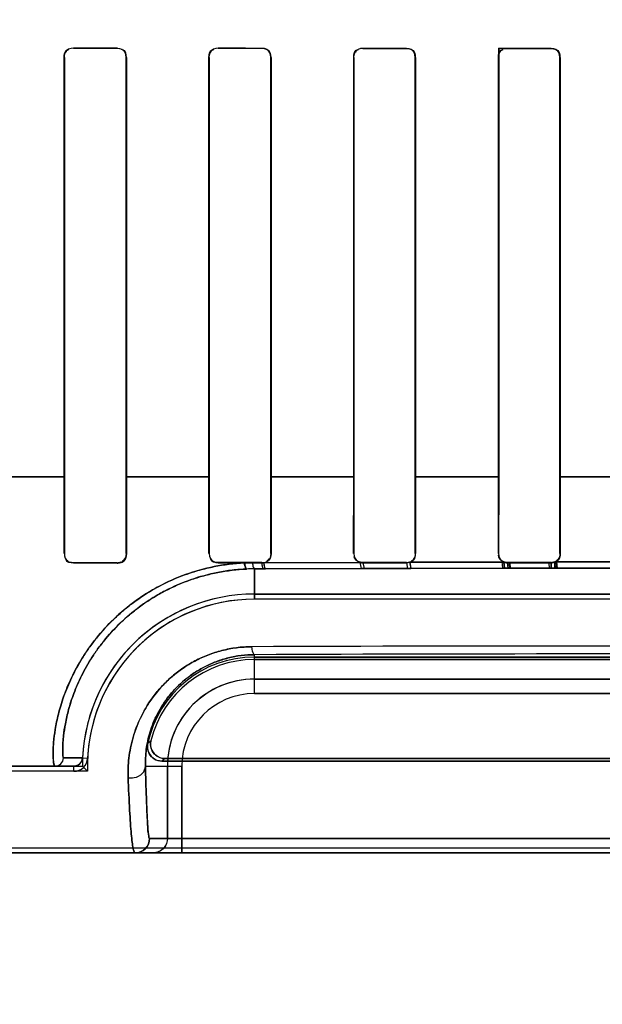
# Model space of a CAD drawing. Header units: millimetres. Extents: x 0 to 297, y 0 to 210.
# Tile 145 of 256: x 58.105 to 58.206, y 156.615 to 156.785. Entities that reach past the tile are written whole.
import ezdxf

# ---------------------------------------------------------------- set-up
doc = ezdxf.new("R2010")
doc.units = ezdxf.units.MM
doc.header["$LTSCALE"] = 16.335
doc.layers.get('0').update_dxf_attribs({"linetype": 'CONTINUOUS'})
for name, color, linetype in [('AXES_REF', 7, 'CONTINUOUS'), ('INTFCLR_1', 7, 'CONTINUOUS'), ('INTFCLR_72935', 7, 'CONTINUOUS')]:
    doc.layers.add(name, color=color, linetype=linetype)

msp = doc.modelspace()

# ---------------------------------------------------------------- linework, layer by layer
at = {"color": 7, "linetype": 'Continuous'}
for radius in [4.8479140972, 4.8475, 4.8164570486]:
    msp.add_circle((57.445730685, 154.9564782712), radius, dxfattribs=at)
msp.add_arc((57.445730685, 154.9564782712), 4.8, 278.2771290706, 261.7228709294, dxfattribs=at)
at = {"layer": 'AXES_REF', "color": 9, "linetype": 'Continuous'}
for radius in [4.4222561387, 2.9642884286]:
    msp.add_circle((57.445730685, 154.9564782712), radius, dxfattribs=at)
at = {"layer": 'AXES_REF', "color": 7, "linetype": 'Continuous'}
msp.add_arc((57.445730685, 154.9564782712), 4.91, 143.2753905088, 36.7246094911, dxfattribs=at)
at = {"layer": 'INTFCLR_1', "color": 9, "linetype": 'Continuous'}
for p, q in [((58.1146204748, 156.7806184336), (58.1146204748, 156.7805627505)), ((58.12212047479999, 156.7805539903), (58.12212047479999, 156.7806091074)), ((58.1396204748, 156.7805907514), (58.1396204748, 156.7805367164)), ((58.1471204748, 156.7805306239), (58.1471204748, 156.7805842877)), ((58.1646204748, 156.7805723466), (58.1646204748, 156.7805193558)), ((58.1721204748, 156.7805157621), (58.1721204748, 156.7805685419)), ((58.18962047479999, 156.7805626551), (58.18962047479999, 156.7805101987)), ((58.19712047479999, 156.7805090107), (58.19712047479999, 156.7805613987)), ((58.1130269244, 156.7789711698), (58.112971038, 156.7789711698)), ((58.12375649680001, 156.7789711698), (58.12370155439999, 156.7789711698)), ((58.1380535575, 156.7789711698), (58.1379993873, 156.7789711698)), ((58.1487323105, 156.7789711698), (58.1486787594, 156.7789711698)), ((58.163071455, 156.7789711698), (58.1630183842, 156.7789711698)), ((58.1737171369, 156.7789711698), (58.173664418, 156.7789711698)), ((58.1880811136, 156.7789711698), (58.1880286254, 156.7789711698)), ((58.19871053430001, 156.7789711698), (58.1986581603, 156.7789711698)), ((58.1130269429, 156.7064701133), (58.09873322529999, 156.7064701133)), ((58.1380538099, 156.7064701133), (58.1237015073, 156.7064701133)), ((58.1630696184, 156.7064701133), (58.1486791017, 156.7064701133)), ((58.18808381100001, 156.7064701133), (58.17366268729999, 156.7064701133)), ((58.2130873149, 156.7064701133), (58.1986469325, 156.7064701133)), ((58.1129643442, 156.6932177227), (58.1130218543, 156.6932177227)), ((58.12370654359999, 156.6932177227), (58.1237630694, 156.6932177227)), ((58.13799291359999, 156.6932177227), (58.13804863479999, 156.6932177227)), ((58.1486836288, 156.6932177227), (58.1487387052, 156.6932177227)), ((58.1630120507, 156.6932177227), (58.163066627, 156.6932177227)), ((58.17366921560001, 156.6932177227), (58.1737234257, 156.6932177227)), ((58.1880223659, 156.6932177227), (58.1880763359, 156.6932177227)), ((58.19866292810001, 156.6932177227), (58.1987167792, 156.6932177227)), ((58.1146204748, 156.6916197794), (58.1146204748, 156.691561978)), ((58.12212047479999, 156.6915714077), (58.12212047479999, 156.6916286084)), ((58.1396204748, 156.6916460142), (58.1396204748, 156.691589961)), ((58.1471204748, 156.6915964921), (58.1471204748, 156.6916521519)), ((58.1474856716, 156.6916385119), (58.1640921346, 156.6916975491)), ((58.1640921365, 156.6916975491), (58.1643237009, 156.6906409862)), ((58.1646204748, 156.6916635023), (58.1646204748, 156.6916085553)), ((58.1646204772, 156.6916085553), (58.1648441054, 156.6906425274)), ((58.1721204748, 156.6916123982), (58.1721204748, 156.6916671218)), ((58.1721204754, 156.6916123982), (58.1723026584, 156.6906617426)), ((58.17269786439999, 156.6917202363), (58.1889878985, 156.691748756)), ((58.17269786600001, 156.6917202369), (58.1728817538, 156.6906629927)), ((58.1890814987, 156.6906906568), (58.172881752, 156.6906629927)), ((58.18962047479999, 156.6916727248), (58.18962047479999, 156.6916183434)), ((58.1971673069, 156.690697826), (58.1897075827, 156.6906914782)), ((58.19712047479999, 156.6916196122), (58.19712047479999, 156.6916739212)), ((58.1977705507, 156.6917584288), (58.2139704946, 156.6917584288)), ((58.2139291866, 156.6906980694), (58.1978117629, 156.6906980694)), ((58.14744298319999, 156.6905822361), (58.1458704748, 156.6905757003)), ((58.1458704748, 156.6853299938), (58.1458704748, 156.6905757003)), ((58.14780917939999, 156.6905837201), (58.14744298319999, 156.6905822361)), ((58.16432369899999, 156.6906409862), (58.14780917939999, 156.6905837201)), ((58.1648441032, 156.6906425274), (58.16432369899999, 156.6906409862)), ((58.1723026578, 156.6906617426), (58.1648441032, 156.6906425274)), ((58.172881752, 156.6906629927), (58.1723026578, 156.6906617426)), ((58.1458704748, 156.6690144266), (58.1458704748, 156.6757431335)), ((58.1458704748, 156.6715140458), (58.2658704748, 156.6715140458)), ((58.2658704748, 156.6690144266), (58.1458704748, 156.6690144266)), ((58.1161643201, 156.6578991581), (58.1128720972, 156.6579060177)), ((58.116164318, 156.6578991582), (58.11704493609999, 156.6578568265)), ((57.9950944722, 156.6564711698), (58.1146658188, 156.6564711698)), ((58.1146657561, 156.6555895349), (58.1146658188, 156.6564711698)), ((58.1270369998, 156.6564711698), (58.1333272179, 156.6564711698)), ((58.1308275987, 156.6439711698), (58.1308275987, 156.6564711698)), ((58.1333272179, 156.6564711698), (58.1333272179, 156.6414711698)), ((58.2840086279, 156.6439711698), (58.1277323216, 156.6439711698)), ((57.995094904, 156.6414711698), (58.4166460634, 156.6414711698))]:
    msp.add_line(p, q, dxfattribs=at)
at = {"layer": 'INTFCLR_1', "color": 6, "linetype": 'Continuous'}
for p, q in [((58.1129710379, 156.7064711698), (58.1129710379, 156.7789711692)), ((58.1130269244, 156.7064711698), (58.1130269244, 156.7789711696)), ((58.12370155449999, 156.7789711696), (58.12370155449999, 156.7064711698)), ((58.12375649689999, 156.7789711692), (58.12375649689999, 156.7064711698)), ((58.1379993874, 156.7064711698), (58.1379993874, 156.7789711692)), ((58.1380535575, 156.7064711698), (58.1380535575, 156.7789711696)), ((58.1486787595, 156.7789711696), (58.1486787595, 156.7064711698)), ((58.1487323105, 156.7789711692), (58.1487323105, 156.7064711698)), ((58.1630183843, 156.7064711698), (58.1630183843, 156.7789711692)), ((58.163071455, 156.7064711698), (58.163071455, 156.7789711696)), ((58.173664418, 156.7789711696), (58.173664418, 156.7064711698)), ((58.1737171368, 156.7789711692), (58.1737171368, 156.7064711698)), ((58.1880286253, 156.7064711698), (58.1880286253, 156.7789711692)), ((58.1880811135, 156.7064711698), (58.1880811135, 156.7789711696)), ((58.1986581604, 156.7789711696), (58.1986581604, 156.7064711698)), ((58.1987105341, 156.7789711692), (58.1987105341, 156.7064711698)), ((58.1129643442, 156.6932177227), (58.112971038, 156.7064711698)), ((58.1130218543, 156.6932177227), (58.1130269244, 156.7064711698)), ((58.12370155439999, 156.7064711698), (58.12370654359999, 156.6932177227)), ((58.12375649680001, 156.7064711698), (58.1237630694, 156.6932177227)), ((58.13799291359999, 156.6932177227), (58.1379993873, 156.7064711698)), ((58.13804863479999, 156.6932177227), (58.1380535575, 156.7064711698)), ((58.1486787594, 156.7064711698), (58.1486836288, 156.6932177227)), ((58.1487323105, 156.7064711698), (58.1487387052, 156.6932177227)), ((58.1630120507, 156.6932177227), (58.1630183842, 156.7064711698)), ((58.163066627, 156.6932177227), (58.163071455, 156.7064711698)), ((58.173664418, 156.7064711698), (58.17366921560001, 156.6932177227)), ((58.1737171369, 156.7064711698), (58.1737234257, 156.6932177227)), ((58.1880223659, 156.6932177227), (58.1880286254, 156.7064711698)), ((58.1880763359, 156.6932177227), (58.1880811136, 156.7064711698)), ((58.1986581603, 156.7064711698), (58.19866292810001, 156.6932177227)), ((58.19871053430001, 156.7064711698), (58.1987167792, 156.6932177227)), ((58.12212047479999, 156.6916286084), (58.1146204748, 156.6916197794)), ((58.12212047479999, 156.6915714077), (58.1146204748, 156.691561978)), ((58.1471204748, 156.6916521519), (58.1396204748, 156.6916460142)), ((58.1396204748, 156.691589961), (58.144093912, 156.6915939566)), ((58.144093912, 156.6915939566), (58.145538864, 156.6915951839)), ((58.145538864, 156.6915951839), (58.1471204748, 156.6915964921)), ((58.1721204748, 156.6916671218), (58.1646204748, 156.6916635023)), ((58.1646204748, 156.6916085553), (58.1721204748, 156.6916123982)), ((58.1721204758, 156.6916123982), (58.17269786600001, 156.6917202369)), ((58.19712047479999, 156.6916739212), (58.18962047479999, 156.6916727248)), ((58.18962047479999, 156.6916183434), (58.19712047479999, 156.6916196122)), ((58.1458704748, 156.6862116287), (58.2658704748, 156.6862116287)), ((58.2658704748, 156.6853299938), (58.1458704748, 156.6853299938)), ((58.2658704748, 156.6753299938), (58.1458704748, 156.6753299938)), ((58.1458704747, 156.6748925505), (58.2658704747, 156.6748925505)), ((58.1298532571, 156.6573528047), (58.2818876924, 156.6573528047)), ((58.2813391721, 156.657790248), (58.13040177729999, 156.657790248)), ((58.1146657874, 156.6555895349), (57.9896204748, 156.6555895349)), ((57.9950944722, 156.6423528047), (58.4166464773, 156.6423528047))]:
    msp.add_line(p, q, dxfattribs=at)
at = {"layer": 'INTFCLR_1', "color": 7, "linetype": 'Continuous'}
for p, q in [((58.189958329, 156.6915822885), (58.1886483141, 156.69185286)), ((58.1886483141, 156.69185286), (58.18872540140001, 156.6906901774)), ((58.18872540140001, 156.6906901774), (58.1900206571, 156.6906918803)), ((58.1890814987, 156.6906906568), (58.1889878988, 156.691748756)), ((58.18962047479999, 156.6916183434), (58.1897075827, 156.6906914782)), ((58.1900206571, 156.6906918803), (58.189958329, 156.6915822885)), ((58.19806609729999, 156.6918549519), (58.1967323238, 156.69157193)), ((58.1967323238, 156.69157193), (58.1968050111, 156.690697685)), ((58.1968050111, 156.690697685), (58.198133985, 156.6906981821)), ((58.1971673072, 156.690697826), (58.1971204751, 156.6916196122)), ((58.1978117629, 156.6906980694), (58.1971673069, 156.690697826)), ((58.1977668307, 156.6917563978), (58.1978117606, 156.6906980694)), ((58.198133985, 156.6906981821), (58.19806609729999, 156.6918549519))]:
    msp.add_line(p, q, dxfattribs=at)
for points in [[(58.12212047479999, 156.6915714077), (58.1221918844, 156.6915730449), (58.1222632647, 156.6915777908), (58.1223344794, 156.6915856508), (58.1224052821, 156.6915966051), (58.12247564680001, 156.6916106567), (58.122545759, 156.6916278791), (58.1226155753, 156.6916483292), (58.1226848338, 156.6916719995), (58.122753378, 156.6916988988)], [(58.1889878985, 156.691748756), (58.18905494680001, 156.6917216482), (58.189123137, 156.6916976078), (58.1891923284, 156.6916766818), (58.189262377, 156.6916589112), (58.18933314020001, 156.6916443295), (58.1894044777, 156.6916329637), (58.1894762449, 156.6916248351), (58.1895482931, 156.6916199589), (58.18962047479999, 156.6916183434)], [(58.19712047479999, 156.6916196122), (58.1971941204, 156.6916213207), (58.1972676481, 156.6916264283), (58.1973409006, 156.6916349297), (58.1974136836, 156.6916468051), (58.1974858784, 156.6916620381), (58.1975574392, 156.6916806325), (58.19762824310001, 156.6917025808), (58.1976980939, 156.6917278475), (58.197766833, 156.6917563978)]]:
    msp.add_lwpolyline(points, dxfattribs=at)
at = {"layer": 'INTFCLR_1', "color": 6, "linetype": 'Continuous'}
for centre, radius, start, end in [((58.1471185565, 156.6932211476), 0.0016246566, 270.0676377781, 283.0595303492), ((58.1646214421, 156.6932271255), 0.0016185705, 250.9119015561, 269.9658417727), ((58.1458704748, 156.6564711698), 0.0297404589, 89.9999999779, 177.2478843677), ((58.1458704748, 156.6564711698), 0.028858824, 90.00000018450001, 177.2478827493), ((58.1458704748, 156.6564711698), 0.018858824, 90.0000002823, 168.1110849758), ((58.1458704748, 156.6564711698), 0.0184213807, 90.0000001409, 166.164763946), ((58.1146659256, 156.6579712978), 0.0023817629, 269.9959199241, 357.2452328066), ((58.1146659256, 156.6579712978), 0.001500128, 269.9959235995, 357.2444281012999)]:
    msp.add_arc(centre, radius, start, end, dxfattribs=at)
at = {"layer": 'INTFCLR_1', "color": 9, "linetype": 'Continuous'}
for centre, radius, start, end in [((58.1460195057, 156.6567581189), 0.0338179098, 90.252491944, 92.5811112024), ((58.2059301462, 142.0937259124), 14.583512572, 89.7625335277, 90.23793416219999), ((58.2058702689, 141.7472092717), 14.9286544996, 89.76972018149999, 90.2302782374), ((58.1458704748, 156.6564711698), 0.0150428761, 90.00000002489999, 180.0000000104), ((58.1458704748, 156.6564711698), 0.0125432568, 90.00000024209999, 180.0000000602), ((58.1602283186, 156.6251201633), 0.0481479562, 132.0440530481, 132.9598189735), ((58.155880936, 156.6252787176), 0.0413060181, 128.085659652, 129.0588527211)]:
    msp.add_arc(centre, radius, start, end, dxfattribs=at)
at = {"layer": 'INTFCLR_1', "color": 6, "linetype": 'Continuous'}
for centre, major_axis, ratio, start_param, end_param in [((58.20587047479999, 156.7814711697), (0.2607760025, 0), 0.0034906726, -1.9282790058, -1.8977471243), ((58.20587047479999, 156.7814711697), (0.2757760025, 0), 0.0034906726, -1.9080370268, -1.8793579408), ((58.20587047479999, 156.7814711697), (0.2607760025, 0), 0.0034906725, -1.8276611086, -1.7980361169), ((58.20587047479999, 156.7814711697), (0.2757760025, 0), 0.0034906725, -1.8134003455, -1.785476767), ((58.20587047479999, 156.7814711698), (0.2607760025, 0), 0.0034906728, -1.7296452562, -1.7005817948), ((58.20587047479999, 156.7814711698), (0.2757760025, 0), 0.0034906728, -1.7209377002, -1.6934858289), ((58.20587047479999, 156.7814711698), (0.2607760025, 0), 0.0034906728, -1.6331507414, -1.604356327), ((58.20587047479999, 156.7814711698), (0.2757760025, 0), 0.0034906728, -1.629755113, -1.6025303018)]:
    msp.add_ellipse(centre, major_axis=major_axis, ratio=ratio, start_param=start_param, end_param=end_param, dxfattribs=at)
for points in [[(58.1129710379, 156.7789711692), (58.1129710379, 156.7794266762), (58.1130823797, 156.7802151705), (58.1135378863, 156.7802145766)], [(58.1130269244, 156.7789711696), (58.1130269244, 156.7794959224), (58.1132809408, 156.7803399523), (58.1138056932, 156.78033931)], [(58.1221204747, 156.7805539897), (58.1226243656, 156.780553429), (58.12344773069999, 156.7803343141), (58.12344773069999, 156.7798304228)], [(58.12375649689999, 156.7789711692), (58.12375649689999, 156.7794310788), (58.123635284, 156.7802220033), (58.1231753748, 156.7802225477)], [(58.1379993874, 156.7789711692), (58.1379993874, 156.7794236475), (58.1381158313, 156.7802040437), (58.13856830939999, 156.7802036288)], [(58.1380535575, 156.7789711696), (58.1380535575, 156.7794968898), (58.1383222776, 156.7803340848), (58.1388479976, 156.7803336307)], [(58.1471204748, 156.7805306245), (58.14761400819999, 156.7805302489), (58.1484229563, 156.7803200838), (58.1484229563, 156.7798265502)], [(58.1487323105, 156.7789711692), (58.1487323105, 156.7794279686), (58.1486070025, 156.7802114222), (58.1481502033, 156.7802117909)], [(58.1630183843, 156.7789711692), (58.1630183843, 156.7794738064), (58.1632260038, 156.7803016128), (58.1637286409, 156.7803013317)], [(58.163071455, 156.7789711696), (58.163071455, 156.7794943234), (58.1633438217, 156.7803243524), (58.1638669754, 156.7803240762)], [(58.1721204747, 156.780515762), (58.1726075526, 156.7805155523), (58.1734074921, 156.7803108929), (58.1734074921, 156.7798238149)], [(58.1737171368, 156.7789711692), (58.1737171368, 156.779427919), (58.1735861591, 156.7802087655), (58.1731294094, 156.7802089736)], [(58.1880286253, 156.7789711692), (58.1880286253, 156.7794720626), (58.1882373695, 156.7802958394), (58.18873826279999, 156.7802957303)], [(58.1880811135, 156.7789711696), (58.1880811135, 156.7794911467), (58.18835171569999, 156.7803160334), (58.1888716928, 156.7803159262)], [(58.1971204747, 156.7805090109), (58.1976047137, 156.7805089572), (58.198400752, 156.7803067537), (58.198400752, 156.7798225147)], [(58.1987105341, 156.7789711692), (58.1987105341, 156.7794245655), (58.1985822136, 156.7802006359), (58.1981288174, 156.780200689)], [(58.12370654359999, 156.6932177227), (58.1237069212, 156.6927217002), (58.12350632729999, 156.6919031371), (58.123010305, 156.691902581)], [(58.1396204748, 156.6916460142), (58.1390960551, 156.6916455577), (58.1382577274, 156.6919084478), (58.1382581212, 156.6924328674)], [(58.1486836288, 156.6932177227), (58.1486839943, 156.6927257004), (58.14848027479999, 156.6919160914), (58.1479882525, 156.6919157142)], [(58.1487387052, 156.6932177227), (58.1487391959, 156.6927185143), (58.1485338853, 156.6920020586), (58.1480476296, 156.6918890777)], [(58.1640921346, 156.6916975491), (58.1636622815, 156.6918468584), (58.1631143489, 156.6921956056), (58.16311479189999, 156.6926506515)], [(58.1646204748, 156.6916635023), (58.1641036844, 156.6916632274), (58.1632762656, 156.6919198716), (58.1632766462, 156.6924366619)], [(58.17269786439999, 156.6917202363), (58.1731872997, 156.6919094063), (58.1736991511, 156.6924106), (58.1736986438, 156.6929353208)], [(58.17366921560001, 156.6932177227), (58.1736695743, 156.6927275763), (58.1734626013, 156.6919230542), (58.1729724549, 156.6919228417)], [(58.1889878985, 156.691748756), (58.1885330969, 156.6919447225), (58.1880527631, 156.6924083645), (58.1880532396, 156.6929035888)], [(58.18962047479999, 156.6916727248), (58.1891039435, 156.6916726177), (58.1882796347, 156.6919336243), (58.1882800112, 156.6924501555)], [(58.197766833, 156.6917563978), (58.1982352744, 156.691963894), (58.1986994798, 156.6924661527), (58.19869898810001, 156.6929784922)], [(58.19866292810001, 156.6932177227), (58.1986632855, 156.6927262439), (58.1984507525, 156.6919220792), (58.1979592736, 156.6919220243)], [(58.1146204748, 156.691561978), (58.1141493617, 156.6915613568), (58.1133413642, 156.6916930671), (58.1133418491, 156.6921641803)], [(58.1146204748, 156.6916197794), (58.1141643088, 156.6916192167), (58.11338294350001, 156.6917485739), (58.1133832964, 156.6922047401)], [(58.1396204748, 156.691589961), (58.13916223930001, 156.6915895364), (58.1383736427, 156.6917116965), (58.1383740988, 156.6921699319)]]:
    msp.add_open_spline(points, degree=3, dxfattribs=at)
at = {"layer": 'INTFCLR_1', "color": 7, "linetype": 'Continuous'}
for points in [[(58.122753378, 156.6916988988), (58.1232289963, 156.6918979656), (58.1237323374, 156.6923813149), (58.1237318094, 156.6928969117)], [(58.1237630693, 156.6932177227), (58.1237645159, 156.6927029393), (58.1235538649, 156.6918533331), (58.1230390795, 156.6918535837)]]:
    msp.add_open_spline(points, degree=3, dxfattribs=at)
at = {"layer": 'INTFCLR_1', "color": 9, "linetype": 'Continuous'}
for points, knots in [([(58.1113737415, 156.6564711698), (58.1113116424, 156.6564711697), (58.1112102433, 156.6567294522), (58.11109578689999, 156.657424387), (58.1110461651, 156.6588157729), (58.1111452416, 156.660710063), (58.11142472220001, 156.6629548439), (58.1118663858, 156.6650724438), (58.1123870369, 156.6669568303), (58.1130825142, 156.6690777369), (58.11424161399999, 156.6718734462), (58.11576634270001, 156.6746606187), (58.11726422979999, 156.6769164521), (58.1190120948, 156.6792319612), (58.1210322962, 156.6814392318), (58.1233117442, 156.6834894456), (58.12583254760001, 156.6854665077), (58.1293193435, 156.6876574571), (58.1331383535, 156.6893559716), (58.13637823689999, 156.6903897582), (58.1397501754, 156.6911957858), (58.1423503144, 156.6915137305), (58.14409391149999, 156.6915939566)], [0, 0, 0, 0, 0.003487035, 0.0118311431, 0.044141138, 0.0774919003, 0.1198109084, 0.1704939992, 0.198966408, 0.2295302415, 0.2957924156, 0.3685895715, 0.4075282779, 0.4477641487, 0.5314168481, 0.5750064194, 0.6198159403, 0.7111846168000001, 0.8054484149, 0.8536445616, 0.9019886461, 1, 1, 1, 1]), ([(58.14409391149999, 156.6915939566), (58.144124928, 156.6913370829), (58.14418206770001, 156.6910144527), (58.1443710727, 156.6905450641), (58.1444965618, 156.6905417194)], [0, 0, 0, 0, 0.6733216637, 1, 1, 1, 1]), ([(58.1455388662, 156.6915951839), (58.1455594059, 156.6913486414), (58.14560329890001, 156.6910438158), (58.1457532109, 156.6905841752), (58.14587047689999, 156.6905757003)], [0, 0, 0, 0, 0.6778576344, 1, 1, 1, 1]), ([(58.1471204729, 156.6915964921), (58.1471405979, 156.6913512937), (58.1471845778, 156.6910505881), (58.1473272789, 156.6905908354), (58.1474429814, 156.6905822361)], [0, 0, 0, 0, 0.6795377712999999, 1, 1, 1, 1]), ([(58.1474856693, 156.6916385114), (58.1475045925, 156.6913841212), (58.147549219, 156.6910744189), (58.1476895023, 156.6905926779), (58.147809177, 156.6905837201)], [0, 0, 0, 0, 0.6800622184, 1, 1, 1, 1]), ([(58.1128720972, 156.6579060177), (58.1128219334, 156.6579070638), (58.1127928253, 156.658171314), (58.1127402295, 156.6585036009), (58.1127291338, 156.6592150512), (58.1127439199, 156.659988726), (58.1127970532, 156.6608548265), (58.1129144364, 156.6621028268), (58.1131871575, 156.6639259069), (58.11363907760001, 156.6658947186), (58.1141585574, 156.6676441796), (58.1148449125, 156.6696155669), (58.1159757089, 156.6722143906), (58.1174483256, 156.6748031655), (58.1188885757, 156.6768983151), (58.1205676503, 156.679051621), (58.1225025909, 156.6811027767), (58.124680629, 156.6830070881), (58.1270903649, 156.6848459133), (58.1304200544, 156.6868831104), (58.1340592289, 156.6884606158), (58.1371457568, 156.6894213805), (58.1403596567, 156.6901711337), (58.1428358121, 156.6904668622), (58.1444965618, 156.6905417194)], [0, 0, 0, 0, 0.0029919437, 0.0110779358, 0.024379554, 0.04290481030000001, 0.0581933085, 0.075863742, 0.1177352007, 0.1679526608, 0.1961933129, 0.2265229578, 0.2923879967, 0.3648864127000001, 0.4037295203, 0.4439147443, 0.5276328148, 0.5713418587, 0.6163341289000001, 0.7082615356, 0.8033299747, 0.8520062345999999, 0.9008680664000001, 1, 1, 1, 1]), ([(58.1240458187, 156.6544715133), (58.1240019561, 156.6555998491), (58.1240955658, 156.6579527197), (58.1246861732, 156.6608982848), (58.1254952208, 156.66330443), (58.1265931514, 156.6658034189), (58.1280928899, 156.6682160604), (58.1299791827, 156.6704378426), (58.1322115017, 156.6725717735), (58.134855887, 156.6743767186), (58.1378103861, 156.6757283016), (58.1410494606, 156.6767727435), (58.1436341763, 156.6771092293), (58.1453688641, 156.6771126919)], [0, 0, 0, 0, 0.0977468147, 0.2029174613, 0.2588381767, 0.3172283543, 0.4389408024, 0.5029500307, 0.569151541, 0.7058642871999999, 0.7774349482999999, 0.8498385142, 1, 1, 1, 1]), ([(58.1453688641, 156.6771126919), (58.1454085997, 156.6767782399), (58.14547732, 156.6763562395), (58.1457107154, 156.6757550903), (58.1458704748, 156.6757431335)], [0, 0, 0, 0, 0.6776603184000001, 1, 1, 1, 1]), ([(58.1270369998, 156.6564711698), (58.127010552, 156.6574301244), (58.1271115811, 156.6594321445), (58.1276516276, 156.6619347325), (58.128375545, 156.6639794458), (58.1293541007, 156.6661088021), (58.1306822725, 156.6681624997), (58.1323446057, 156.6700517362), (58.1343145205, 156.6718724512), (58.1366406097, 156.6734098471), (58.13923404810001, 156.6745608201), (58.142081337, 156.6754516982), (58.144347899, 156.6757361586), (58.1458704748, 156.6757431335)], [0, 0, 0, 0, 0.09599593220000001, 0.1996687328, 0.2549381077, 0.31278879, 0.4339071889, 0.4978765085, 0.5642419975, 0.7019326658, 0.7742893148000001, 0.8476392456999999, 1, 1, 1, 1]), ([(58.1113737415, 156.6564711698), (58.1117463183, 156.6564711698), (58.1125208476, 156.656773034), (58.11285591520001, 156.6575337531), (58.1128720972, 156.6579060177)], [0, 0, 0, 0, 0.4999736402, 1, 1, 1, 1]), ([(58.1240458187, 156.6544715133), (58.1243870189, 156.6544186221), (58.125287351, 156.6544331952), (58.1265714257, 156.6550389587), (58.1270314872, 156.6560280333), (58.1270369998, 156.6564711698)], [0, 0, 0, 0, 0.2596328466, 0.6667538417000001, 1, 1, 1, 1]), ([(58.1270369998, 156.6564711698), (58.1270813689, 156.6546581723), (58.1271518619, 156.6521274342), (58.1272609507, 156.649283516), (58.1273217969, 156.6479749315), (58.1273756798, 156.6469201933), (58.1274480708, 156.6458812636), (58.1275168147, 156.6448368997), (58.1276237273, 156.6443601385), (58.1276598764, 156.6439718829), (58.1277323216, 156.6439711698)], [0, 0, 0, 0, 0.433822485, 0.6057424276, 0.6805165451, 0.7475306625, 0.8573118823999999, 0.9353819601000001, 0.9826693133, 1, 1, 1, 1]), ([(58.1252326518, 156.6414711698), (58.1251447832, 156.6414711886), (58.1249976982, 156.6418329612), (58.12487584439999, 156.6423854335), (58.12471796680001, 156.6434463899), (58.1245759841, 156.6448603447), (58.1244303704, 156.6467066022), (58.1242316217, 156.6499506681), (58.1241180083, 156.6525855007), (58.1240458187, 156.6544715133)], [0, 0, 0, 0, 0.0200957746, 0.06818636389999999, 0.1464026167, 0.255946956, 0.39723493, 0.5683482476, 1, 1, 1, 1]), ([(58.1277323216, 156.6439711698), (58.1277323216, 156.6433333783), (58.1271991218, 156.6420046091), (58.12587039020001, 156.6414711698), (58.1252326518, 156.6414711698)], [0, 0, 0, 0, 0.5000208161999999, 1, 1, 1, 1]), ([(58.1308275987, 156.6439711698), (58.1308275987, 156.6434120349), (58.1303833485, 156.6420980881), (58.1290427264, 156.6414711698), (58.1283279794, 156.6414711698)], [0, 0, 0, 0, 0.4389220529, 1, 1, 1, 1])]:
    msp.add_open_spline(points, degree=3, knots=knots, dxfattribs=at)
at = {"layer": 'INTFCLR_1', "color": 6, "linetype": 'Continuous'}
for points, knots in [([(58.127416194, 156.6603563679), (58.12730708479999, 156.6598381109), (58.1274385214, 156.6583133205), (58.1289644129, 156.6573528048), (58.129853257, 156.6573528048)], [0, 0, 0, 0, 0.3733747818, 1, 1, 1, 1]), ([(58.13040177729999, 156.657790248), (58.12986266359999, 156.657790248), (58.1283682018, 156.6582477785), (58.1277672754, 156.6599981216), (58.1279835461, 156.6608762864)], [0, 0, 0, 0, 0.3734722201, 1, 1, 1, 1])]:
    msp.add_open_spline(points, degree=3, knots=knots, dxfattribs=at)
at = {"layer": 'INTFCLR_72935', "color": 9, "linetype": 'Continuous'}
for p, q in [((58.1146204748, 156.7805627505), (58.1146204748, 156.7806184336)), ((58.12212047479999, 156.7806091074), (58.12212047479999, 156.7805539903)), ((58.1396204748, 156.7805367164), (58.1396204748, 156.7805907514)), ((58.1471204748, 156.7805842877), (58.1471204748, 156.780530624)), ((58.1646204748, 156.7805193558), (58.1646204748, 156.7805723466)), ((58.1721204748, 156.7805685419), (58.1721204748, 156.7805157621)), ((58.19712047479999, 156.7805613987), (58.19712047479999, 156.7805090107)), ((58.112971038, 156.7789711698), (58.1130269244, 156.7789711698)), ((58.12370155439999, 156.7789711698), (58.12375649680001, 156.7789711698)), ((58.1379993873, 156.7789711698), (58.1380535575, 156.7789711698)), ((58.1486787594, 156.7789711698), (58.1487323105, 156.7789711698)), ((58.1630183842, 156.7789711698), (58.163071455, 156.7789711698)), ((58.173664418, 156.7789711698), (58.1737171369, 156.7789711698)), ((58.1986581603, 156.7789711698), (58.19871053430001, 156.7789711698)), ((58.0987326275, 156.7064701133), (58.11302703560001, 156.7064701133)), ((58.12370149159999, 156.7064701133), (58.1380536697, 156.7064701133)), ((58.1486791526, 156.7064701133), (58.1630705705, 156.7064701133)), ((58.1736621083, 156.7064701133), (58.188083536, 156.7064701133)), ((58.1986536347, 156.7064701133), (58.213094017, 156.7064701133)), ((58.113021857, 156.6932211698), (58.11296434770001, 156.6932211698)), ((58.1237630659, 156.6932211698), (58.123706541, 156.6932211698)), ((58.1380486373, 156.6932211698), (58.137992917, 156.6932211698)), ((58.14873870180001, 156.6932211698), (58.1486836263, 156.6932211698)), ((58.1630666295, 156.6932211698), (58.1630120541, 156.6932211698)), ((58.17372342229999, 156.6932211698), (58.17366921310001, 156.6932211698)), ((58.1880763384, 156.6932211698), (58.1880223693, 156.6932211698)), ((58.1987167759, 156.6932211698), (58.1986629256, 156.6932211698)), ((58.1146204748, 156.6915654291), (58.1146204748, 156.6916232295)), ((58.12212047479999, 156.6916320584), (58.12212047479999, 156.6915748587)), ((58.1396204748, 156.6915934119), (58.1396204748, 156.6916494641)), ((58.1471204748, 156.6916556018), (58.1471204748, 156.691599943)), ((58.1641020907, 156.6916975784), (58.1474701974, 156.6916384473)), ((58.1641020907, 156.6916975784), (58.1643335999, 156.6906410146)), ((58.1646204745, 156.6916120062), (58.16484431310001, 156.6906425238)), ((58.1646204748, 156.6916120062), (58.1646204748, 156.6916669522)), ((58.1721204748, 156.6916705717), (58.1721204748, 156.691615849)), ((58.172120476, 156.691615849), (58.1723028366, 156.690661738)), ((58.18899594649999, 156.6917487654), (58.17268879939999, 156.6917202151)), ((58.17268880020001, 156.6917202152), (58.1728727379, 156.6906629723)), ((58.1728727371, 156.6906629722), (58.189089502, 156.690690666)), ((58.18962047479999, 156.6916217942), (58.18962047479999, 156.6916761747)), ((58.1897076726, 156.6906914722), (58.1971673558, 156.6906978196)), ((58.19712047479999, 156.6916773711), (58.19712047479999, 156.691623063)), ((58.2139782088, 156.6917584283), (58.1977630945, 156.6917584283)), ((58.1978039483, 156.6906980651), (58.2139370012, 156.6906980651)), ((58.1458704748, 156.6905756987), (58.147443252, 156.6905822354)), ((58.1458704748, 156.6905756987), (58.1458704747, 156.6853299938)), ((58.147443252, 156.6905822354), (58.1477937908, 156.6905836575)), ((58.1477937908, 156.6905836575), (58.1643336, 156.6906410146)), ((58.1643336, 156.6906410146), (58.1648443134, 156.6906425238)), ((58.1648443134, 156.6906425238), (58.17230283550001, 156.690661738)), ((58.17230283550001, 156.690661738), (58.1728727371, 156.6906629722)), ((58.1458704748, 156.6690144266), (58.1458704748, 156.6757431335)), ((58.2658704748, 156.6715140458), (58.1458704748, 156.6715140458)), ((58.1458704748, 156.6690144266), (58.2658704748, 156.6690144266)), ((58.1128720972, 156.6579060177), (58.1161643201, 156.6578991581)), ((58.1146658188, 156.6564711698), (57.9950944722, 156.6564711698)), ((58.1270369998, 156.6564711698), (58.1333272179, 156.6564711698)), ((58.1308275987, 156.6564711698), (58.1308275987, 156.6439711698)), ((58.1333272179, 156.6414711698), (58.1333272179, 156.6564711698)), ((58.1277323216, 156.6439711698), (58.2840086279, 156.6439711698)), ((58.4166460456, 156.6414711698), (57.9950948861, 156.6414711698))]:
    msp.add_line(p, q, dxfattribs=at)
at = {"layer": 'INTFCLR_72935', "color": 6, "linetype": 'Continuous'}
for p, q in [((58.1880286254, 156.7805630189), (58.1880286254, 156.7064711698)), ((58.1880286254, 156.7805630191), (58.1880811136, 156.7805105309)), ((58.1880811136, 156.7805105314), (58.1880811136, 156.7064711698)), ((58.112971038, 156.7789711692), (58.112971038, 156.7064711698)), ((58.1130269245, 156.7789711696), (58.1130269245, 156.7064711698)), ((58.12370155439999, 156.7064711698), (58.12370155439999, 156.7789711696)), ((58.1237564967, 156.7064711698), (58.1237564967, 156.7789711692)), ((58.1379993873, 156.7789711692), (58.1379993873, 156.7064711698)), ((58.1380535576, 156.7789711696), (58.1380535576, 156.7064711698)), ((58.1486787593, 156.7064711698), (58.1486787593, 156.7789711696)), ((58.1487323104, 156.7064711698), (58.1487323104, 156.7789711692)), ((58.1630183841, 156.7789711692), (58.1630183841, 156.7064711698)), ((58.1630714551, 156.7789711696), (58.1630714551, 156.7064711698)), ((58.1736644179, 156.7064711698), (58.1736644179, 156.7789711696)), ((58.1737171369, 156.7064711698), (58.1737171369, 156.7789711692)), ((58.1986581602, 156.7064711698), (58.1986581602, 156.7789711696)), ((58.19871053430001, 156.7064711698), (58.19871053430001, 156.7789711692)), ((58.11296434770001, 156.6932211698), (58.112971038, 156.7064711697)), ((58.1130269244, 156.7064711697), (58.113021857, 156.6932211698)), ((58.123706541, 156.6932211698), (58.12370155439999, 156.7064711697)), ((58.12375649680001, 156.7064711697), (58.1237630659, 156.6932211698)), ((58.137992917, 156.6932211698), (58.1379993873, 156.7064711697)), ((58.1380535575, 156.7064711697), (58.1380486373, 156.6932211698)), ((58.1486836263, 156.6932211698), (58.1486787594, 156.7064711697)), ((58.1487323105, 156.7064711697), (58.14873870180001, 156.6932211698)), ((58.1630120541, 156.6932211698), (58.1630183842, 156.7064711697)), ((58.163071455, 156.7064711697), (58.1630666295, 156.6932211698)), ((58.17366921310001, 156.6932211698), (58.173664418, 156.7064711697)), ((58.1737171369, 156.7064711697), (58.17372342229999, 156.6932211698)), ((58.1880223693, 156.6932211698), (58.1880286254, 156.7064711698)), ((58.1880811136, 156.7064711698), (58.1880763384, 156.6932211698)), ((58.1986629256, 156.6932211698), (58.1986581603, 156.7064711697)), ((58.19871053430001, 156.7064711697), (58.1987167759, 156.6932211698)), ((58.1146204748, 156.6916232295), (58.12212047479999, 156.6916320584)), ((58.12212047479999, 156.6915748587), (58.1146204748, 156.6915654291)), ((58.1396204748, 156.6916494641), (58.1471204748, 156.6916556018)), ((58.14417231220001, 156.691597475), (58.1396204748, 156.6915934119)), ((58.1455385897, 156.6915986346), (58.14417231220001, 156.691597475)), ((58.1471204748, 156.691599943), (58.1455385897, 156.6915986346)), ((58.1646204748, 156.6916669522), (58.1721204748, 156.6916705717)), ((58.1721204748, 156.691615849), (58.1646204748, 156.6916120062)), ((58.1726888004, 156.6917202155), (58.172120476, 156.691615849)), ((58.18962047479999, 156.6916761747), (58.19712047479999, 156.6916773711)), ((58.19712047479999, 156.691623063), (58.18962047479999, 156.6916217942)), ((58.2658704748, 156.6862116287), (58.1458704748, 156.6862116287)), ((58.2658704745, 156.6853299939), (58.1458704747, 156.6853299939)), ((58.1458704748, 156.6753299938), (58.2658704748, 156.6753299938)), ((58.2658704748, 156.6748925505), (58.1458704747, 156.6748925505)), ((58.2818876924, 156.6573528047), (58.1298532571, 156.6573528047)), ((58.1304017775, 156.657790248), (58.2813391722, 156.657790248)), ((58.1170251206, 156.6555895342), (57.9896204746, 156.6555895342)), ((58.1146658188, 156.6564711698), (58.1161300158, 156.6564711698)), ((58.1161300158, 156.6564711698), (58.1170251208, 156.6555895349)), ((57.9950944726, 156.6423528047), (58.4166464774, 156.6423528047))]:
    msp.add_line(p, q, dxfattribs=at)
at = {"layer": 'INTFCLR_72935', "color": 7, "linetype": 'Continuous'}
for p, q in [((58.1887043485, 156.6918407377), (58.1899981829, 156.6915769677)), ((58.1887804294, 156.6906902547), (58.1887043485, 156.6918407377)), ((58.1900600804, 156.6906919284), (58.1887804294, 156.6906902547)), ((58.1889959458, 156.6917487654), (58.1890895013, 156.690690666)), ((58.189089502, 156.690690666), (58.1897076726, 156.6906914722)), ((58.189707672, 156.6906914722), (58.1896204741, 156.6916217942)), ((58.1899981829, 156.6915769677), (58.1900600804, 156.6906919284)), ((58.1967781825, 156.6915858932), (58.19809660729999, 156.6918617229)), ((58.1968490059, 156.6906976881), (58.1967781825, 156.6915858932)), ((58.1981623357, 156.6906981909), (58.1968490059, 156.6906976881)), ((58.1971204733, 156.691623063), (58.19716735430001, 156.6906978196)), ((58.1978039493, 156.6906980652), (58.1977589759, 156.6917563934)), ((58.19809660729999, 156.6918617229), (58.1981623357, 156.6906981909))]:
    msp.add_line(p, q, dxfattribs=at)
for points in [[(58.1227538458, 156.691702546), (58.12268634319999, 156.6916760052), (58.1226176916, 156.691652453), (58.1225480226, 156.691631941), (58.12247732, 156.6916144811), (58.1224058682, 156.6916001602), (58.1223342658, 156.6915890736), (58.1222628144, 156.6915812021), (58.12219150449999, 156.691576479), (58.12212047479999, 156.6915748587)], [(58.18962047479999, 156.6916217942), (58.1895491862, 156.6916233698), (58.1894780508, 156.6916281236), (58.1894072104, 156.6916360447), (58.1893368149, 156.6916471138), (58.189266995, 156.6916613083), (58.1891978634, 156.6916786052), (58.1891295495, 156.6916989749), (58.1890621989, 156.6917223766), (58.18899594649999, 156.6917487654)], [(58.1977589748, 156.6917563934), (58.1976911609, 156.6917286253), (58.1976221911, 156.6917040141), (58.197552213, 156.691682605), (58.1974813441, 156.6916644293), (58.1974097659, 156.6916495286), (58.1973377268, 156.691637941), (58.1972654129, 156.6916296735), (58.197192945, 156.6916247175), (58.19712047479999, 156.691623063)]]:
    msp.add_lwpolyline(points, dxfattribs=at)
at = {"layer": 'INTFCLR_72935', "color": 6, "linetype": 'Continuous'}
for points in [[(58.1157011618, 156.65688563), (58.1156662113, 156.6568533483), (58.115630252, 156.656822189), (58.1155933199, 156.6567921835), (58.11555545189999, 156.6567633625), (58.11551668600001, 156.656735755), (58.1154770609, 156.656709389), (58.1154366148, 156.6566842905), (58.1153953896, 156.6566604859), (58.1153534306, 156.6566380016), (58.11531078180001, 156.6566168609), (58.1152674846, 156.6565970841), (58.1152235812, 156.6565786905), (58.115179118, 156.6565616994), (58.1151341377, 156.6565461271), (58.1150886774, 156.656531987), (58.115042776, 156.6565192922), (58.114996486, 156.6565080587), (58.1149498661, 156.6564983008), (58.1149029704, 156.6564900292), (58.1148558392, 156.6564832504), (58.1148085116, 156.65647797), (58.1147610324, 156.6564741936), (58.1147134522, 156.656471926), (58.1146658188, 156.6564711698)], [(58.1161643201, 156.6578991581), (58.1161566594, 156.657803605), (58.1161429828, 156.6577091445), (58.1161234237, 156.6576161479), (58.1160982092, 156.6575252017), (58.1160674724, 156.6574364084), (58.1160311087, 156.6573494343), (58.11598907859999, 156.657264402), (58.1159415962, 156.6571819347), (58.1158888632, 156.6571024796), (58.1158310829, 156.6570264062), (58.11576844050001, 156.6569540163), (58.1157011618, 156.65688563)]]:
    msp.add_lwpolyline(points, dxfattribs=at)
for centre, radius, start, end in [((58.1471186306, 156.6932241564), 0.0016242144, 270.0651118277, 282.500861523), ((58.1646213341, 156.6932301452), 0.0016181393, 251.2832919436, 269.969486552), ((58.1458704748, 156.6564711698), 0.0297404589, 89.9999999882, 180), ((58.1458704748, 156.6564711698), 0.028858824, 90.00000018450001, 181.7506554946), ((58.1458704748, 156.6564711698), 0.018858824, 90.0000002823, 168.1110849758), ((58.1458704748, 156.6564711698), 0.0184213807, 90.0000002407, 166.1647639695)]:
    msp.add_arc(centre, radius, start, end, dxfattribs=at)
at = {"layer": 'INTFCLR_72935', "color": 9, "linetype": 'Continuous'}
for centre, radius, start, end in [((58.1460194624, 156.6567584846), 0.0338175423, 90.25242610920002, 92.45440580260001), ((58.2058707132, 142.0810058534), 14.596233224, 89.7625064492, 90.2374954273), ((58.2058706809, 141.7475087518), 14.9283550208, 89.76971714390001, 90.2302844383), ((58.1458704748, 156.6564711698), 0.0150428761, 89.9999999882, 180), ((58.1458704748, 156.6564711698), 0.0125432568, 90.00000024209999, 180.0000000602), ((58.160228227, 156.625120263), 0.0481478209, 132.0440515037, 132.9598200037), ((58.1558809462, 156.6252787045), 0.0413060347, 128.0856595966, 129.0588522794)]:
    msp.add_arc(centre, radius, start, end, dxfattribs=at)
at = {"layer": 'INTFCLR_72935', "color": 6, "linetype": 'Continuous'}
for centre, major_axis, ratio, start_param, end_param in [((58.20587047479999, 156.7814711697), (0.2607760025, 0), 0.0034906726, -1.9282790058, -1.8977471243), ((58.20587047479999, 156.7814711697), (0.2757760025, 0), 0.0034906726, -1.9080370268, -1.8793579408), ((58.20587047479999, 156.7814711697), (0.2607760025, 0), 0.0034906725, -1.8276611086, -1.7980361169), ((58.20587047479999, 156.7814711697), (0.2757760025, 0), 0.0034906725, -1.8134003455, -1.785476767), ((58.20587047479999, 156.7814711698), (0.2607760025, 0), 0.0034906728, -1.7296452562, -1.7005817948), ((58.20587047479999, 156.7814711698), (0.2757760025, 0), 0.0034906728, -1.7209377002, -1.6934858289), ((58.20587047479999, 156.7814711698), (0.2607760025, 0), 0.0034906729, -1.6392681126, -1.604356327), ((58.20587047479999, 156.7814711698), (0.2757760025, 0), 0.0034906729, -1.6353477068, -1.6025303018)]:
    msp.add_ellipse(centre, major_axis=major_axis, ratio=ratio, start_param=start_param, end_param=end_param, dxfattribs=at)
for points in [[(58.112971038, 156.7789711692), (58.112971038, 156.7794330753), (58.1130919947, 156.7802289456), (58.1135539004, 156.7802283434)], [(58.1146204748, 156.7805627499), (58.114108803, 156.7805633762), (58.1132748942, 156.7803357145), (58.1132748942, 156.7798240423)], [(58.12370155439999, 156.7789711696), (58.12370155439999, 156.7794993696), (58.1234365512, 156.7803423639), (58.1229083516, 156.7803429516)], [(58.1237564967, 156.7789711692), (58.1237564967, 156.7794256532), (58.123643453, 156.7802103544), (58.1231889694, 156.7802108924)], [(58.1379993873, 156.7789711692), (58.1379993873, 156.7794300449), (58.1381255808, 156.7802177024), (58.1385844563, 156.7802172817)], [(58.1396204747, 156.7805367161), (58.13912059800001, 156.7805371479), (58.1383034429, 156.7803194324), (58.1383034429, 156.7798195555)], [(58.1471204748, 156.7805842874), (58.1476333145, 156.7805838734), (58.1484721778, 156.7803623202), (58.1484721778, 156.7798494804)], [(58.1486787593, 156.7789711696), (58.1486787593, 156.7794943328), (58.1484121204, 156.7803270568), (58.1478889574, 156.780327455)], [(58.1630183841, 156.7789711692), (58.1630183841, 156.779428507), (58.1631488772, 156.7802111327), (58.1636062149, 156.780210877)], [(58.1646204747, 156.7805193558), (58.1641284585, 156.7805196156), (58.16332256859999, 156.7803084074), (58.16332256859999, 156.7798163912)], [(58.1721204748, 156.7805685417), (58.17262860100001, 156.7805683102), (58.1734597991, 156.7803486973), (58.1734597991, 156.7798405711)], [(58.1736644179, 156.7789711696), (58.1736644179, 156.7794904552), (58.1733980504, 156.7803161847), (58.1728787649, 156.7803164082)], [(58.1971204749, 156.7805613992), (58.1976239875, 156.7805613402), (58.1984496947, 156.780347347), (58.1984496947, 156.7798438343)], [(58.1986581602, 156.7789711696), (58.1986581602, 156.7794879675), (58.198393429, 156.7803101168), (58.19787663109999, 156.780310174)], [(58.113021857, 156.6932211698), (58.1130215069, 156.6927685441), (58.1131456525, 156.6919911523), (58.1135982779, 156.6919917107)], [(58.1380486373, 156.6932211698), (58.1380482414, 156.6926938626), (58.1383169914, 156.6918534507), (58.1388442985, 156.6918539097)], [(58.14873870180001, 156.6932211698), (58.1487391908, 156.6927235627), (58.14853783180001, 156.692003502), (58.1480520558, 156.691895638)], [(58.1630666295, 156.6932211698), (58.16306624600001, 156.6927003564), (58.1633307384, 156.6918699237), (58.1638515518, 156.6918702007)], [(58.1641020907, 156.6916975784), (58.1636675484, 156.6918453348), (58.163113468, 156.6921974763), (58.16311391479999, 156.692656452)], [(58.17268879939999, 156.6917202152), (58.1731839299, 156.69190815), (58.1737003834, 156.6924161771), (58.1736998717, 156.6929457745)], [(58.18899594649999, 156.6917487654), (58.18852577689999, 156.6919483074), (58.1880447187, 156.6924396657), (58.1880452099, 156.6929504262)], [(58.1880763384, 156.6932211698), (58.1880759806, 156.6927300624), (58.1882872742, 156.6919257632), (58.1887783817, 156.691925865)], [(58.19712047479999, 156.6916773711), (58.19763016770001, 156.691677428), (58.1984488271, 156.6919256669), (58.1984484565, 156.6924353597)], [(58.1987167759, 156.6932211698), (58.1987172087, 156.6927701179), (58.1985579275, 156.6921754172), (58.1981445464, 156.6919949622)], [(58.1146204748, 156.6915654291), (58.1141463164, 156.6915648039), (58.1133349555, 156.6917012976), (58.1133354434, 156.6921754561)], [(58.12212047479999, 156.6916320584), (58.1226172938, 156.6916326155), (58.1234361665, 156.6918362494), (58.1234357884, 156.6923330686)], [(58.1396204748, 156.6915934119), (58.1391581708, 156.6915929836), (58.1383650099, 156.6917214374), (58.13836546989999, 156.6921837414)], [(58.1471204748, 156.6916556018), (58.14760185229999, 156.6916559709), (58.1484014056, 156.6918417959), (58.14840104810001, 156.6923231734)], [(58.1721204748, 156.6916705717), (58.1726028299, 156.6916707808), (58.1734001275, 156.6918645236), (58.1733997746, 156.6923468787)]]:
    msp.add_open_spline(points, degree=3, dxfattribs=at)
at = {"layer": 'INTFCLR_72935', "color": 7, "linetype": 'Continuous'}
for points in [[(58.1237630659, 156.6932211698), (58.1237635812, 156.6927169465), (58.1235338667, 156.6920720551), (58.1230688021, 156.6918772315)], [(58.1221204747, 156.6915748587), (58.12263932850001, 156.6915752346), (58.1234933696, 156.6917944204), (58.12349074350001, 156.6923132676)]]:
    msp.add_open_spline(points, degree=3, dxfattribs=at)
at = {"layer": 'INTFCLR_72935', "color": 9, "linetype": 'Continuous'}
for points, knots in [([(58.14417231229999, 156.691597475), (58.14328443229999, 156.6915585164), (58.14151759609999, 156.6914131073), (58.1380712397, 156.690860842), (58.1339382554, 156.6897105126), (58.1300674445, 156.6879905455), (58.1271990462, 156.6863255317), (58.1245494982, 156.6845277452), (58.1215825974, 156.6820377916), (58.11902711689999, 156.6792505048), (58.1172761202, 156.6769325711), (58.1157754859, 156.674675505), (58.11424960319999, 156.6718888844), (58.1130869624, 156.6690918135), (58.11239076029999, 156.6669669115), (58.1118684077, 156.6650822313), (58.11142780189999, 156.6629638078), (58.1111619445, 156.6608665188), (58.11107006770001, 156.6592524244), (58.111064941, 156.6581248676), (58.1111294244, 156.6572348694), (58.1111992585, 156.6567810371), (58.11130326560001, 156.6564711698), (58.1113737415, 156.6564711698)], [0, 0, 0, 0, 0.049831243, 0.09928041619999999, 0.1955508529, 0.2894257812, 0.3359076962, 0.3813763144, 0.4688274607, 0.5523911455, 0.5927945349, 0.6316182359, 0.7042839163, 0.7705342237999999, 0.8011388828, 0.8296135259, 0.8801661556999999, 0.9222563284, 0.9481810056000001, 0.970428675, 0.9863313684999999, 0.996048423, 1, 1, 1, 1]), ([(58.1441723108, 156.691597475), (58.1442027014, 156.691340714), (58.1442591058, 156.6910185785), (58.14444600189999, 156.6905486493), (58.14457124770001, 156.6905450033)], [0, 0, 0, 0, 0.6735752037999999, 1, 1, 1, 1]), ([(58.145538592, 156.6915986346), (58.1455590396, 156.6913513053), (58.1456029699, 156.691045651), (58.1457528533, 156.6905841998), (58.1458704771, 156.6905756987)], [0, 0, 0, 0, 0.6778765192, 1, 1, 1, 1]), ([(58.1471204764, 156.691599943), (58.14714051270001, 156.6913539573), (58.1471845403, 156.691052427), (58.1473271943, 156.6905908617), (58.1474432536, 156.6905822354)], [0, 0, 0, 0, 0.6795542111, 1, 1, 1, 1]), ([(58.1474701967, 156.6916384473), (58.1474891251, 156.6913840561), (58.1475337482, 156.6910743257), (58.1476741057, 156.6905926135), (58.14779379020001, 156.6905836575)], [0, 0, 0, 0, 0.6800460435, 1, 1, 1, 1]), ([(58.14457124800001, 156.6905450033), (58.1437254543, 156.6905087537), (58.1420425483, 156.6903731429), (58.1387600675, 156.689859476), (58.1348236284, 156.6887909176), (58.131131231, 156.6871918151), (58.1283927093, 156.6856432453), (58.1258652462, 156.6839728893), (58.12303124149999, 156.6816609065), (58.1205822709, 156.6790687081), (58.1188996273, 156.6769135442), (58.1174570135, 156.6748170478), (58.11598296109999, 156.6722289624), (58.1148498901, 156.6696284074), (58.1141616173, 156.6676538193), (58.1136413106, 156.6659032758), (58.1131895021, 156.6639374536), (58.1129165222, 156.6621184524), (58.1127982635, 156.6608708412), (58.1127442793, 156.659999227), (58.1127289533, 156.6592191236), (58.1127403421, 156.6585037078), (58.1127926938, 156.6581707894), (58.11282205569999, 156.6579070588), (58.1128720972, 156.6579060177)], [0, 0, 0, 0, 0.05040602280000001, 0.1004105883, 0.1976775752, 0.2923528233, 0.3391482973, 0.3848625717, 0.4726122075, 0.5562406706, 0.5965939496, 0.6353230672, 0.70768918, 0.7735418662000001, 0.8039118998, 0.8321558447, 0.8822428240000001, 0.923887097, 0.9415150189, 0.9569431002, 0.9756223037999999, 0.9889538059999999, 0.9970198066, 1, 1, 1, 1]), ([(58.1453683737, 156.677113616), (58.14449264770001, 156.6771099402), (58.142761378, 156.6769944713), (58.1402284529, 156.6765074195), (58.13782465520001, 156.6757354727), (58.13557742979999, 156.6747083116), (58.1335124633, 156.67346155), (58.13106374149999, 156.6715837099), (58.1289854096, 156.6693857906), (58.12733175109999, 156.6669926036), (58.1260059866, 156.6646132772), (58.1250456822, 156.6621495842), (58.12444122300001, 156.659680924), (58.124071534, 156.6573462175), (58.1240030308, 156.6556033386), (58.1240459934, 156.6544711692)], [0, 0, 0, 0, 0.0757723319, 0.1496669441, 0.2226544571, 0.2936886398, 0.3629839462, 0.4308998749, 0.5602724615, 0.6224944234, 0.6822736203, 0.7956481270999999, 0.8498565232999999, 0.9019692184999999, 1, 1, 1, 1]), ([(58.1453683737, 156.677113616), (58.1454081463, 156.6767788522), (58.1454772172, 156.6763566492), (58.14571069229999, 156.675755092), (58.1458704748, 156.6757431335)], [0, 0, 0, 0, 0.6778322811, 1, 1, 1, 1]), ([(58.1458704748, 156.6757431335), (58.1451016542, 156.6757396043), (58.1435822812, 156.6756404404), (58.1413584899, 156.675224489), (58.1392471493, 156.674566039), (58.1372721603, 156.6736903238), (58.1354560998, 156.6726277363), (58.1333039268, 156.6710300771), (58.1314707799, 156.6691588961), (58.1300064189, 156.6671180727), (58.1288326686, 156.6650954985), (58.12797508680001, 156.6629993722), (58.1274273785, 156.6608977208), (58.12708573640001, 156.6589147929), (58.1270104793, 156.6574332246), (58.1270369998, 156.6564711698)], [0, 0, 0, 0, 0.0769012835, 0.1518544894, 0.2257925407, 0.2976062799, 0.3674948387, 0.4357985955, 0.5653036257, 0.6273135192, 0.6867167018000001, 0.7989146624, 0.8524022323, 0.9037349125, 1, 1, 1, 1]), ([(58.1113737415, 156.6564711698), (58.1117463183, 156.6564711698), (58.1125208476, 156.656773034), (58.11285591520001, 156.6575337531), (58.1128720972, 156.6579060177)], [0, 0, 0, 0, 0.4999736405, 1, 1, 1, 1]), ([(58.1240459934, 156.6544711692), (58.12438716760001, 156.6544182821), (58.125287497, 156.6544330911), (58.126571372, 156.6550390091), (58.1270314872, 156.656028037), (58.1270369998, 156.6564711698)], [0, 0, 0, 0, 0.259618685, 0.6667494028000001, 1, 1, 1, 1]), ([(58.1277323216, 156.6439711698), (58.12765978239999, 156.6439718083), (58.12762321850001, 156.6443608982), (58.1274402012, 156.6452341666), (58.1273494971, 156.6477151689), (58.127157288, 156.6515098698), (58.12708127, 156.6546616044), (58.1270369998, 156.6564711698)], [0, 0, 0, 0, 0.0173533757, 0.0648921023, 0.2544547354, 0.566989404, 1, 1, 1, 1]), ([(58.1240459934, 156.6544711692), (58.1241174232, 156.6525888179), (58.12423161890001, 156.64996097), (58.12442941, 156.6467256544), (58.1245742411, 156.6448800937), (58.1247162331, 156.6434605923), (58.1248750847, 156.6423907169), (58.1249968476, 156.641834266), (58.12514471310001, 156.6414711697), (58.1252327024, 156.6414711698)], [0, 0, 0, 0, 0.4308180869, 0.6011902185, 0.7420543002, 0.8526084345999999, 0.9315336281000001, 0.9798761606, 1, 1, 1, 1]), ([(58.1252327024, 156.6414711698), (58.12587042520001, 156.6414711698), (58.1271991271, 156.6420046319), (58.1277323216, 156.6433333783), (58.1277323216, 156.6439711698)], [0, 0, 0, 0, 0.4999730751, 1, 1, 1, 1]), ([(58.1308275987, 156.6439711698), (58.1308275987, 156.6434011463), (58.130371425, 156.6420850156), (58.1290322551, 156.6414711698), (58.1283279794, 156.6414711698)], [0, 0, 0, 0, 0.4473231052, 1, 1, 1, 1])]:
    msp.add_open_spline(points, degree=3, knots=knots, dxfattribs=at)
at = {"layer": 'INTFCLR_72935', "color": 6, "linetype": 'Continuous'}
for points, knots in [([(58.129853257, 156.6573528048), (58.129323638, 156.6573528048), (58.1278586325, 156.6577955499), (58.12723307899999, 156.6594865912), (58.127416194, 156.6603563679)], [0, 0, 0, 0, 0.3733753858, 1, 1, 1, 1]), ([(58.1279835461, 156.6608762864), (58.1278546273, 156.6603528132), (58.1279415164, 156.6587923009), (58.1294973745, 156.657790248), (58.1304017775, 156.657790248)], [0, 0, 0, 0, 0.3734727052, 1, 1, 1, 1])]:
    msp.add_open_spline(points, degree=3, knots=knots, dxfattribs=at)

doc.saveas('drawing.dxf')
